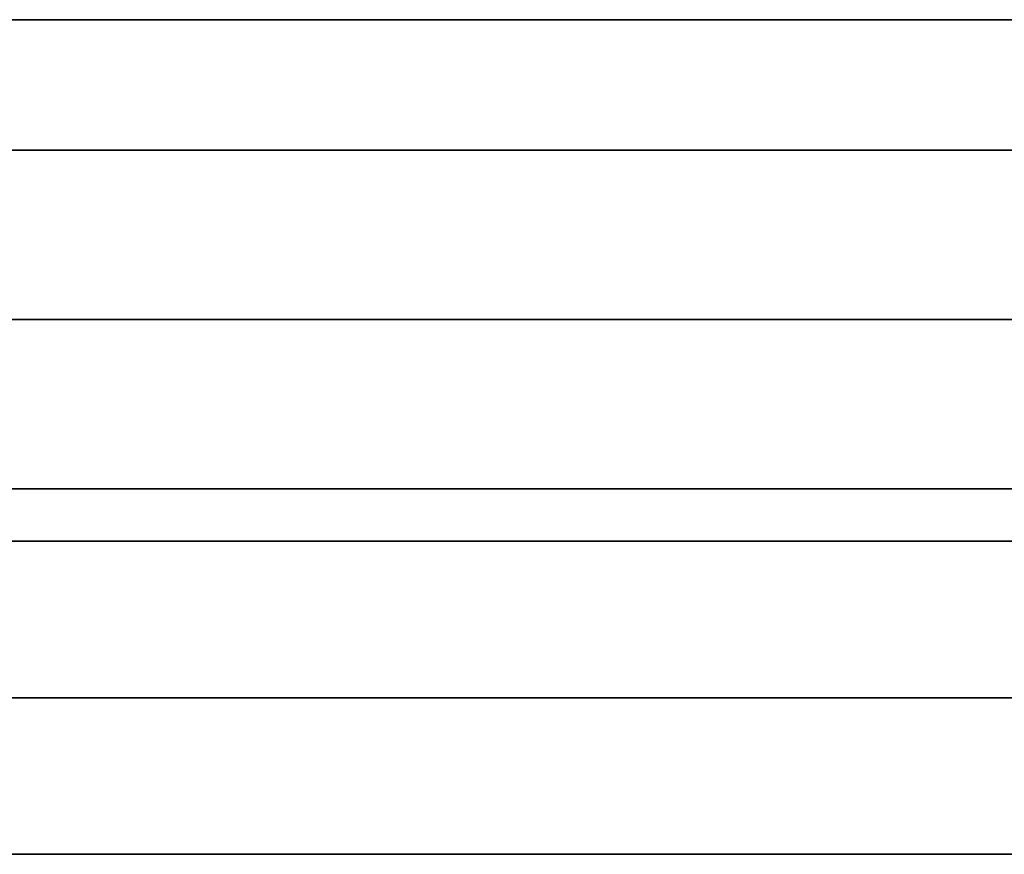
# Model space of a CAD drawing. Header units: centimetres. Extents: x -3.6 to 3.6, y -2.3 to 5.7.
# Tile 246 of 256: x -0.4 to -0.02, y 5.37 to 5.69. Entities that reach past the tile are written whole.
import ezdxf

# ---------------------------------------------------------------- set-up
doc = ezdxf.new("R2010")
doc.units = ezdxf.units.CM
doc.layers.add('Default', color=7, linetype='Continuous', true_color=0x000000)

# ---------------------------------------------------------------- blocks, each defined once
blk = doc.blocks.new('1281171819')
at = {"layer": 'Default', "extrusion": (0, -1, 0)}
for centre, radius in [((0, 0, -25.4), 7.25), ((0, 0, -24.25), 7.75), ((0, 0, -23.6), 5.9), ((0, 0, -22.7992), 5.7)]:
    blk.add_arc(centre, radius, 90, 270, dxfattribs=at)
at = {"layer": 'Default', "extrusion": (0, 1, 0)}
for centre, radius, start, end in [((0, 0, 25.4), 5.575, 270, 90), ((0, 0, 24.9), 7.75, 270, 90), ((0, 0, 24.9), 5.075, 270, 0), ((0, 0, 24.9), 5.075, 0, 90), ((0, 0, 23.6), 7.75, 270, 90), ((0, 0, 23.4), 5.7, 270, 90), ((0, 0, 22.1984), 5.7, 270, 90)]:
    blk.add_arc(centre, radius, start, end, dxfattribs=at)
blk = doc.blocks.new('R1785_ASM23')
at = {"layer": 'Default'}
blk.add_blockref('1281171819', (0, 31.5), dxfattribs=at)
blk = doc.blocks.new('F3710XM_ASM')
at = {"layer": 'Default'}
blk.add_blockref('R1785_ASM23', (0, 0), dxfattribs=at)

msp = doc.modelspace()

# ---------------------------------------------------------------- block references
at = {"layer": 'Default', "xscale": 0.1, "yscale": 0.1, "zscale": 0.1}
msp.add_blockref('F3710XM_ASM', (0, 0), dxfattribs=at)

doc.saveas('drawing.dxf')
